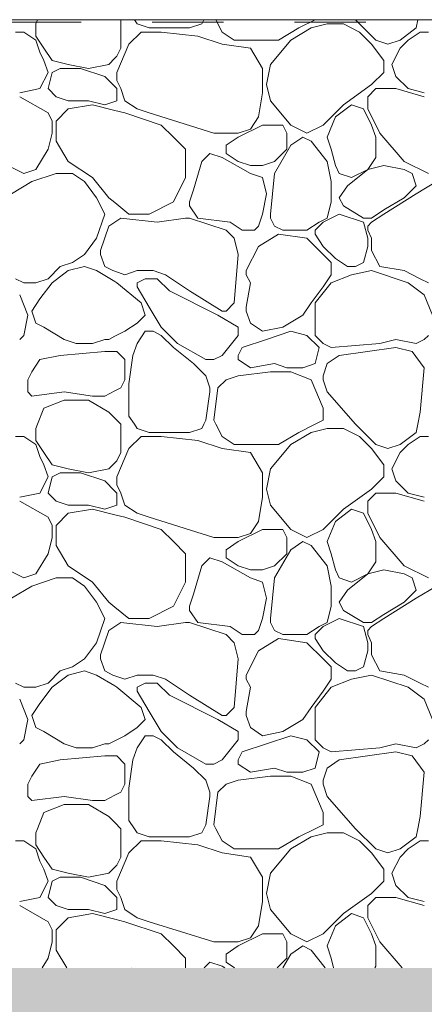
# Model space of a CAD drawing. Header units: millimetres. Extents: x -2373 to 36476, y -53000 to 10500.
# Tile 10 of 35: x 10992 to 11418, y -1038 to 0. Entities that reach past the tile are written whole.
import ezdxf

# ---------------------------------------------------------------- set-up
doc = ezdxf.new("R2010")
doc.units = ezdxf.units.MM
doc.header["$MEASUREMENT"] = 0
doc.linetypes.add('_TIRET COURT 1', pattern=[150, 75, -75])
doc.linetypes.add('Points', pattern=[317.499995, 0, -317.499995])
for name, color, linetype in [('Nouveau_0', 7, 'Continuous'), ('Nouveau_2D - Dessin général', 7, 'Continuous'), ('Nouveau_Terrain - original', 7, 'Continuous'), ('Terrain - original', 7, 'Continuous')]:
    doc.layers.add(name, color=color, linetype=linetype)

# ---------------------------------------------------------------- blocks, each defined once
blk = doc.blocks.new('Élément de coupe_2')
at = {"layer": 'Terrain - original', "linetype": 'Continuous', "lineweight": 13}
h = blk.add_hatch(dxfattribs=at)
h.set_pattern_fill('__TERRE_VÉGÉTALISÉE', style=0, pattern_type=2)
h.set_pattern_definition([(45, (0, 0), (-63.63961, 63.63961), []), (45, (-21.21, 21.21), (-127.2792, 127.2792), []), (45, (-42.43, 42.43), (-127.2792, 127.2792), []), (135, (-63.64, 63.64), (21.213203, 21.213203), [90, -90])])
h.paths.add_polyline_path([(-2372.7, -1000), (-2372.7, -53000), (36475.6, -53000), (36475.6, 1335.2), (36337.2, 1330.1), (35936.4, 1315.2), (35548.5, 1300.7), (34007.4, 1258.3), (34007.4, -1000), (8886, -1000), (8886, -2000), (-1114, -2000), (-1114, -1000)])
blk = doc.blocks.new('*X39')
at = {"layer": 'Nouveau_Terrain - original', "color": 7, "linetype": 'Continuous', "lineweight": 13}
for p, q in [((11010.5, 0), (11008.8, -4.3)), ((11008.8, -4.3), (11008.8, -17.1)), ((11098.3, -29.9), (11098.3, 0)), ((11115.4, -4.3), (11112.6, 0)), ((11128.2, -8.5), (11115.4, -4.3)), ((11170.9, -8.5), (11128.2, -8.5)), ((11183.7, -4.3), (11170.9, -8.5)), ((11185.8, 0), (11183.7, -4.3)), ((11198.6, 0), (11205, -12.8)), ((11264.7, -21.3), (11286.1, -8.5)), ((11298.9, -8.5), (11277.5, -21.3)), ((11286.1, -8.5), (11303.1, 0)), ((11315.9, -4.3), (11298.9, -8.5)), ((11333, -4.3), (11315.9, -4.3)), ((11350, -12.8), (11333, -4.3)), ((11345.8, 0), (11367.1, -21.3)), ((11392.7, -21.3), (11409.8, -8.5)), ((11409.8, -8.5), (11411.5, 0)), ((10996, -12.8), (10987.4, -12.8)), ((11008.8, -21.3), (10996, -12.8)), ((11008.8, -17.1), (11017.3, -29.9)), ((11119.7, -12.8), (11106.9, -25.6)), ((11141, -12.8), (11119.7, -12.8)), ((11179.4, -17.1), (11141, -12.8)), ((11205, -25.6), (11179.4, -17.1)), ((11205, -12.8), (11217.8, -21.3)), ((11362.8, -25.6), (11350, -12.8)), ((11414, -12.8), (11401.2, -21.3)), ((11422.6, -12.8), (11414, -12.8)), ((11013, -34.1), (11008.8, -21.3)), ((11017.3, -29.9), (11025.8, -42.7)), ((11106.9, -25.6), (11094.1, -55.5)), ((11094.1, -38.4), (11098.3, -29.9)), ((11205, -25.6), (11234.9, -29.9)), ((11217.8, -21.3), (11243.4, -21.3)), ((11234.9, -29.9), (11247.7, -51.2)), ((11243.4, -21.3), (11264.7, -21.3)), ((11277.5, -21.3), (11256.2, -46.9)), ((11375.6, -42.7), (11362.8, -25.6)), ((11367.1, -21.3), (11379.9, -25.6)), ((11379.9, -25.6), (11392.7, -21.3)), ((11392.7, -29.9), (11384.2, -46.9)), ((11401.2, -21.3), (11392.7, -29.9)), ((11017.3, -42.7), (11013, -34.1)), ((11085.5, -46.9), (11091.9, -40.5)), ((11091.9, -40.5), (11094.1, -38.4)), ((11021.6, -55.5), (11017.3, -42.7)), ((11025.8, -42.7), (11042.9, -46.9)), ((11025.8, -55.5), (11034.4, -51.2)), ((11034.4, -51.2), (11055.7, -51.2)), ((11042.9, -46.9), (11064.2, -51.2)), ((11055.7, -51.2), (11081.3, -59.7)), ((11064.2, -51.2), (11085.5, -46.9)), ((11247.7, -51.2), (11247.7, -76.8)), ((11256.2, -46.9), (11251.9, -68.3)), ((11375.6, -55.5), (11375.6, -42.7)), ((11384.2, -46.9), (11388.4, -59.7)), ((11013, -72.5), (11021.6, -55.5)), ((11021.6, -72.5), (11025.8, -55.5)), ((11081.3, -59.7), (11091.9, -70.4)), ((11094.1, -55.5), (11094.1, -64)), ((11362.8, -68.3), (11375.6, -55.5)), ((11388.4, -59.7), (11401.2, -72.5)), ((10991.7, -76.8), (11013, -72.5)), ((11030.1, -81.1), (11021.6, -72.5)), ((11091.9, -70.4), (11094.1, -72.5)), ((11094.1, -64), (11098.3, -72.5)), ((11094.1, -72.5), (11094.1, -85.3)), ((11098.3, -72.5), (11102.6, -85.3)), ((11251.9, -68.3), (11256.2, -85.3)), ((11333, -89.6), (11362.8, -68.3)), ((11358.6, -81.1), (11367.1, -72.5)), ((11367.1, -72.5), (11375.6, -72.5)), ((11375.6, -72.5), (11388.4, -72.5)), ((11418.3, -81.1), (11388.4, -72.5)), ((11401.2, -72.5), (11418.3, -76.8)), ((11021.6, -98.1), (10991.7, -81.1)), ((11042.9, -85.3), (11030.1, -81.1)), ((11247.7, -76.8), (11243.4, -102.4)), ((11358.6, -93.9), (11358.6, -81.1)), ((11064.2, -85.3), (11042.9, -85.3)), ((11068.5, -89.6), (11042.9, -93.9)), ((11081.3, -89.6), (11064.2, -85.3)), ((11091.9, -95.5), (11068.5, -89.6)), ((11091.9, -86), (11081.3, -89.6)), ((11094.1, -85.3), (11091.9, -86)), ((11102.6, -85.3), (11115.4, -93.9)), ((11256.2, -85.3), (11277.5, -110.9)), ((11311.7, -110.9), (11333, -89.6)), ((11341.5, -89.6), (11324.5, -102.4)), ((11354.3, -93.9), (11341.5, -89.6)), ((11025.8, -106.7), (11021.6, -98.1)), ((11042.9, -93.9), (11030.1, -106.7)), ((11102.6, -98.1), (11091.9, -95.5)), ((11141, -110.9), (11102.6, -98.1)), ((11115.4, -93.9), (11128.2, -98.1)), ((11128.2, -98.1), (11196.5, -119.5)), ((11243.4, -102.4), (11234.9, -115.2)), ((11324.5, -102.4), (11315.9, -123.7)), ((11362.8, -110.9), (11354.3, -93.9)), ((11358.6, -93.9), (11371.4, -119.5)), ((11025.8, -119.5), (11025.8, -106.7)), ((11030.1, -106.7), (11030.1, -119.5)), ((11153.8, -123.7), (11141, -110.9)), ((11247.7, -110.9), (11222.1, -123.7)), ((11269, -110.9), (11247.7, -110.9)), ((11273.3, -119.5), (11269, -110.9)), ((11277.5, -110.9), (11294.6, -119.5)), ((11294.6, -119.5), (11311.7, -110.9)), ((11367.1, -123.7), (11362.8, -110.9)), ((11021.6, -136.5), (11025.8, -119.5)), ((11030.1, -119.5), (11030.1, -128)), ((11166.6, -136.5), (11153.8, -123.7)), ((11196.5, -119.5), (11222.1, -119.5)), ((11222.1, -123.7), (11209.3, -132.3)), ((11234.9, -115.2), (11222.1, -119.5)), ((11273.3, -136.5), (11273.3, -119.5)), ((11277.5, -132.3), (11290.3, -123.7)), ((11290.3, -123.7), (11298.9, -128)), ((11315.9, -123.7), (11320.2, -136.5)), ((11367.1, -145), (11367.1, -123.7)), ((11371.4, -119.5), (11397, -149.3)), ((11030.1, -128), (11042.9, -149.3)), ((11209.3, -132.3), (11209.3, -136.5)), ((11260.5, -162.1), (11277.5, -132.2)), ((11298.9, -128), (11315.9, -149.3)), ((11008.8, -157.8), (11021.6, -136.5)), ((11021.6, -136.5), (11008.8, -157.8)), ((11166.6, -166.4), (11166.6, -136.5)), ((11192.2, -140.8), (11183.7, -149.3)), ((11205, -145), (11192.2, -140.8)), ((11234.9, -162.1), (11205, -145)), ((11209.3, -136.5), (11209.3, -140.8)), ((11209.3, -140.8), (11222.1, -149.3)), ((11260.5, -149.3), (11273.3, -136.5)), ((11320.2, -136.5), (11324.5, -153.6)), ((11358.6, -157.8), (11367.1, -145)), ((10996, -162.1), (10970.4, -149.3)), ((11042.9, -149.3), (11068.5, -166.4)), ((11183.7, -149.3), (11175.1, -179.2)), ((11222.1, -149.3), (11234.9, -153.6)), ((11234.9, -153.6), (11247.7, -153.6)), ((11247.7, -153.6), (11260.5, -149.3)), ((11315.9, -149.3), (11320.2, -170.6)), ((11324.5, -153.6), (11328.7, -162.1)), ((11375.6, -153.6), (11358.6, -157.8)), ((11397, -157.8), (11375.6, -153.6)), ((11422.6, -162.1), (11397, -149.3)), ((11008.8, -157.8), (10996, -162.1)), ((11030.1, -162.1), (11004.5, -170.6)), ((11047.2, -162.1), (11030.1, -162.1)), ((11060, -170.6), (11047.2, -162.1)), ((11247.7, -166.4), (11234.9, -162.1)), ((11256.2, -204.8), (11260.5, -162.1)), ((11328.7, -162.1), (11341.5, -166.4)), ((11358.6, -157.8), (11337.2, -174.9)), ((11341.5, -166.4), (11358.6, -157.8)), ((11405.5, -162.1), (11397, -157.8)), ((11409.8, -174.9), (11405.5, -162.1)), ((11004.5, -170.6), (10983.2, -183.4)), ((11072.7, -187.7), (11060, -170.6)), ((11068.5, -166.4), (11085.5, -187.7)), ((11153.8, -192), (11166.6, -166.4)), ((11251.9, -183.4), (11247.7, -166.4)), ((11320.2, -170.6), (11320.2, -183.4)), ((11337.2, -174.9), (11328.7, -187.7)), ((11397, -187.7), (11409.8, -174.9)), ((11431.1, -170.6), (11409.8, -183.4)), ((11175.1, -179.2), (11170.9, -192)), ((11247.7, -204.8), (11251.9, -183.4)), ((11320.2, -183.4), (11320.2, -192)), ((11409.8, -183.4), (11375.6, -204.8)), ((11081.3, -204.8), (11072.7, -187.7)), ((11085.5, -187.7), (11091.9, -192.8)), ((11091.9, -192.8), (11106.9, -204.8)), ((11128.2, -204.8), (11153.8, -192)), ((11170.9, -192), (11170.9, -196.2)), ((11170.9, -196.2), (11179.4, -209)), ((11320.2, -192), (11315.9, -209)), ((11328.7, -187.7), (11333, -196.2)), ((11333, -196.2), (11354.3, -209)), ((11375.6, -200.5), (11397, -187.7)), ((11072.7, -230.4), (11081.3, -204.8)), ((11106.9, -204.8), (11128.2, -204.8)), ((11243.4, -217.6), (11247.7, -204.8)), ((11256.2, -209), (11256.2, -204.8)), ((11328.7, -204.8), (11311.7, -213.3)), ((11354.3, -213.3), (11328.7, -204.8)), ((11362.8, -209), (11375.6, -200.5)), ((11375.6, -204.8), (11362.8, -213.3)), ((11077, -243.2), (11085.5, -217.6)), ((11085.5, -217.6), (11091.9, -213.3)), ((11091.9, -213.3), (11098.3, -209)), ((11098.3, -209), (11136.7, -213.3)), ((11136.7, -213.3), (11166.6, -209)), ((11166.6, -209), (11170.9, -209)), ((11170.9, -209), (11209.3, -221.8)), ((11179.4, -209), (11213.5, -213.3)), ((11213.5, -213.3), (11226.3, -221.8)), ((11239.1, -221.8), (11243.4, -217.6)), ((11260.5, -217.6), (11256.2, -209)), ((11269, -221.8), (11260.5, -217.6)), ((11307.4, -213.3), (11294.6, -221.8)), ((11311.7, -213.3), (11303.1, -221.8)), ((11315.9, -209), (11307.4, -213.3)), ((11354.3, -209), (11362.8, -209)), ((11358.6, -230.4), (11354.3, -213.3)), ((11358.6, -217.6), (11362.8, -213.3)), ((11358.6, -221.8), (11358.6, -217.6)), ((11209.3, -221.8), (11217.8, -230.4)), ((11226.3, -221.8), (11239.1, -221.8)), ((11264.7, -226.1), (11243.4, -238.9)), ((11294.6, -230.4), (11264.7, -226.1)), ((11281.8, -221.8), (11269, -221.8)), ((11286.1, -221.8), (11281.8, -221.8)), ((11294.6, -221.8), (11286.1, -221.8)), ((11303.1, -221.8), (11303.1, -226.1)), ((11303.1, -226.1), (11311.7, -238.9)), ((11358.6, -221.8), (11362.8, -230.4)), ((11060, -247.4), (11072.7, -230.4)), ((11217.8, -230.4), (11222.1, -247.4)), ((11311.7, -247.4), (11294.6, -230.4)), ((11358.6, -230.4), (11358.6, -238.9)), ((11362.8, -230.4), (11362.8, -238.9)), ((11047.2, -256), (11060, -247.4)), ((11077, -247.4), (11077, -243.2)), ((11081.3, -260.2), (11077, -247.4)), ((11222.1, -247.4), (11217.8, -298.6)), ((11243.4, -238.9), (11230.6, -264.5)), ((11311.7, -238.9), (11324.5, -251.7)), ((11320.2, -256), (11311.7, -247.4)), ((11358.6, -238.9), (11354.3, -256)), ((11362.8, -238.9), (11362.8, -243.2)), ((11362.8, -243.2), (11371.4, -260.2)), ((11034.4, -260.2), (11047.2, -256)), ((11320.2, -268.8), (11320.2, -256)), ((11337.2, -260.2), (11324.5, -251.7)), ((11354.3, -256), (11345.8, -260.2)), ((11021.6, -273), (11034.4, -260.2)), ((11042.9, -264.5), (11025.8, -277.3)), ((11060, -260.2), (11042.9, -264.5)), ((11072.7, -264.5), (11060, -260.2)), ((11091.9, -276), (11072.7, -264.5)), ((11089.8, -264.5), (11081.3, -260.2)), ((11091.9, -265.2), (11089.8, -264.5)), ((11102.6, -268.8), (11091.9, -265.2)), ((11102.6, -268.8), (11115.4, -264.5)), ((11115.4, -264.5), (11132.5, -264.5)), ((11132.5, -264.5), (11145.3, -268.8)), ((11145.3, -268.8), (11170.9, -285.8)), ((11230.6, -264.5), (11230.6, -268.8)), ((11230.6, -268.8), (11234.9, -277.3)), ((11311.7, -281.6), (11320.2, -268.8)), ((11341.5, -268.8), (11320.2, -277.3)), ((11345.8, -260.2), (11337.2, -260.2)), ((11362.8, -264.5), (11341.5, -268.8)), ((11401.2, -277.3), (11362.8, -264.5)), ((11371.4, -260.2), (11397, -264.5)), ((11397, -264.5), (11414, -273)), ((10987.4, -273), (10996, -277.3)), ((10996, -277.3), (11008.8, -277.3)), ((11008.8, -277.3), (11021.6, -273)), ((11025.8, -277.3), (11013, -294.4)), ((11094.1, -277.3), (11091.9, -276)), ((11119.7, -298.6), (11094.1, -277.3)), ((11123.9, -273), (11115.4, -277.3)), ((11115.4, -277.3), (11115.4, -281.6)), ((11136.7, -273), (11123.9, -273)), ((11149.5, -285.8), (11136.7, -273)), ((11234.9, -277.3), (11230.6, -302.9)), ((11320.2, -277.3), (11303.1, -298.6)), ((11418.3, -290.1), (11401.2, -277.3)), ((11414, -273), (11422.6, -277.3)), ((11000.2, -311.4), (10991.7, -290.1)), ((11115.4, -281.6), (11128.2, -302.9)), ((11200.7, -311.4), (11149.5, -285.8)), ((11170.9, -285.8), (11205, -307.2)), ((11298.9, -298.6), (11311.7, -281.6)), ((11426.8, -311.4), (11418.3, -290.1)), ((11013, -294.4), (11004.5, -307.2)), ((11123.9, -311.4), (11119.7, -298.6)), ((11217.8, -298.6), (11209.3, -307.2)), ((11290.3, -311.4), (11298.9, -298.6)), ((11303.1, -298.6), (11303.1, -311.4)), ((10996, -332.8), (11000.2, -311.4)), ((11004.5, -307.2), (11008.8, -320)), ((11115.4, -320), (11123.9, -311.4)), ((11128.2, -302.9), (11141, -324.2)), ((11222.1, -324.2), (11200.7, -311.4)), ((11209.3, -307.2), (11205, -307.2)), ((11230.6, -302.9), (11230.6, -307.2)), ((11230.6, -307.2), (11234.9, -320)), ((11269, -324.2), (11290.3, -311.4)), ((11303.1, -311.4), (11303.1, -332.8)), ((11008.8, -320), (11017.3, -324.2)), ((11102.6, -328.5), (11115.4, -320)), ((11234.9, -320), (11247.7, -328.5)), ((11017.3, -324.2), (11038.6, -337)), ((11091.9, -333.8), (11102.6, -328.5)), ((11115.4, -341.3), (11123.9, -328.5)), ((11123.9, -328.5), (11132.5, -328.5)), ((11132.5, -328.5), (11141, -332.8)), ((11141, -324.2), (11158.1, -341.3)), ((11222.1, -332.8), (11222.1, -324.2)), ((11247.7, -328.5), (11269, -324.2)), ((11277.5, -328.5), (11251.9, -337)), ((11294.6, -332.8), (11277.5, -328.5)), ((10991.7, -337), (10996, -332.8)), ((11038.6, -337), (11051.4, -341.3)), ((11051.4, -341.3), (11068.5, -341.3)), ((11068.5, -341.3), (11081.3, -337)), ((11081.3, -337), (11085.5, -337)), ((11085.5, -337), (11091.9, -333.8)), ((11111.1, -354.1), (11115.4, -341.3)), ((11141, -332.8), (11153.8, -345.6)), ((11158.1, -341.3), (11187.9, -358.4)), ((11205, -354.1), (11222.1, -332.8)), ((11251.9, -337), (11226.3, -345.6)), ((11307.4, -345.6), (11294.6, -332.8)), ((11303.1, -332.8), (11311.7, -341.3)), ((11311.7, -341.3), (11320.2, -345.6)), ((11320.2, -345.6), (11371.4, -341.3)), ((11371.4, -341.3), (11388.4, -337)), ((11388.4, -337), (11409.8, -341.3)), ((11409.8, -341.3), (11418.3, -337)), ((11418.3, -337), (11422.6, -332.8)), ((11081.3, -349.8), (11034.4, -354.1)), ((11091.9, -349.8), (11081.3, -349.8)), ((11094.1, -349.8), (11091.9, -349.8)), ((11102.6, -358.4), (11094.1, -349.8)), ((11153.8, -345.6), (11175.1, -362.6)), ((11226.3, -345.6), (11222.1, -354.1)), ((11303.1, -362.6), (11307.4, -345.6)), ((11388.4, -345.6), (11328.7, -354.1)), ((11405.5, -349.8), (11388.4, -345.6)), ((11418.3, -366.9), (11405.5, -349.8)), ((11013, -358.4), (11004.5, -371.2)), ((11034.4, -354.1), (11013, -358.4)), ((11102.6, -358.4), (11102.6, -379.7)), ((11106.9, -384), (11111.1, -354.1)), ((11175.1, -362.6), (11187.9, -375.4)), ((11187.9, -358.4), (11196.5, -358.4)), ((11196.5, -358.4), (11205, -354.1)), ((11222.1, -354.1), (11222.1, -358.4)), ((11222.1, -358.4), (11234.9, -366.9)), ((11234.9, -366.9), (11260.5, -362.6)), ((11260.5, -362.6), (11273.3, -366.9)), ((11290.3, -366.9), (11303.1, -362.6)), ((11315.9, -362.6), (11311.7, -375.4)), ((11328.7, -354.1), (11315.9, -362.6)), ((11004.5, -371.2), (11000.2, -379.7)), ((11256.2, -371.2), (11222.1, -375.4)), ((11277.5, -371.2), (11256.2, -371.2)), ((11273.3, -366.9), (11290.3, -366.9)), ((11298.9, -379.7), (11277.5, -371.2)), ((11414, -413.8), (11418.3, -366.9)), ((11000.2, -379.7), (11000.2, -392.5)), ((11102.6, -379.7), (11098.3, -388.2)), ((11106.9, -401), (11106.9, -384)), ((11187.9, -375.4), (11192.2, -388.2)), ((11209.3, -379.7), (11200.7, -388.2)), ((11222.1, -375.4), (11209.3, -379.7)), ((11311.7, -409.5), (11298.9, -379.7)), ((11311.7, -375.4), (11311.7, -379.7)), ((11311.7, -379.7), (11315.9, -392.5)), ((11000.2, -392.5), (11004.5, -396.8)), ((11004.5, -396.8), (11038.6, -392.5)), ((11038.6, -392.5), (11068.5, -396.8)), ((11091.9, -391.4), (11081.3, -396.8)), ((11098.3, -388.2), (11091.9, -391.4)), ((11192.2, -392.5), (11187.9, -422.3)), ((11192.2, -388.2), (11192.2, -392.5)), ((11200.7, -388.2), (11196.5, -422.3)), ((11315.9, -392.5), (11345.8, -426.6)), ((11038.6, -401), (11017.3, -409.5)), ((11064.2, -401), (11038.6, -401)), ((11085.5, -413.8), (11064.2, -401)), ((11068.5, -396.8), (11081.3, -396.8)), ((11106.9, -418.1), (11106.9, -401)), ((11017.3, -409.5), (11010.5, -426.6)), ((11091.9, -420.2), (11085.5, -413.8)), ((11311.7, -422.3), (11311.7, -409.5)), ((11411.5, -426.6), (11414, -413.8)), ((11098.3, -426.6), (11091.9, -420.2)), ((11112.6, -426.6), (11106.9, -418.1)), ((11187.9, -422.3), (11185.8, -426.6)), ((11196.5, -422.3), (11198.6, -426.6)), ((11303.1, -426.6), (11311.7, -422.3)), ((11010.5, -426.6), (11008.8, -430.9)), ((11008.8, -430.9), (11008.8, -443.7)), ((11098.3, -456.5), (11098.3, -426.6)), ((11115.4, -430.9), (11112.6, -426.6)), ((11128.2, -435.1), (11115.4, -430.9)), ((11170.9, -435.1), (11128.2, -435.1)), ((11183.7, -430.9), (11170.9, -435.1)), ((11185.8, -426.6), (11183.7, -430.9)), ((11198.6, -426.6), (11205, -439.4)), ((11264.7, -447.9), (11286.1, -435.1)), ((11298.9, -435.1), (11277.5, -447.9)), ((11286.1, -435.1), (11303.1, -426.6)), ((11315.9, -430.9), (11298.9, -435.1)), ((11333, -430.9), (11315.9, -430.9)), ((11350, -439.4), (11333, -430.9)), ((11345.8, -426.6), (11367.1, -447.9)), ((11392.7, -447.9), (11409.8, -435.1)), ((11409.8, -435.1), (11411.5, -426.6)), ((10996, -439.4), (10987.4, -439.4)), ((11008.8, -447.9), (10996, -439.4)), ((11008.8, -443.7), (11017.3, -456.5)), ((11119.7, -439.4), (11106.9, -452.2)), ((11141, -439.4), (11119.7, -439.4)), ((11179.4, -443.7), (11141, -439.4)), ((11205, -452.2), (11179.4, -443.7)), ((11205, -439.4), (11217.8, -447.9)), ((11362.8, -452.2), (11350, -439.4)), ((11414, -439.4), (11401.2, -447.9)), ((11422.6, -439.4), (11414, -439.4)), ((11013, -460.7), (11008.8, -447.9)), ((11017.3, -456.5), (11025.8, -469.3)), ((11106.9, -452.2), (11094.1, -482.1)), ((11094.1, -465), (11098.3, -456.5)), ((11205, -452.2), (11234.9, -456.5)), ((11217.8, -447.9), (11243.4, -447.9)), ((11234.9, -456.5), (11247.7, -477.8)), ((11243.4, -447.9), (11264.7, -447.9)), ((11277.5, -447.9), (11256.2, -473.5)), ((11375.6, -469.3), (11362.8, -452.2)), ((11367.1, -447.9), (11379.9, -452.2)), ((11379.9, -452.2), (11392.7, -447.9)), ((11392.7, -456.5), (11384.2, -473.5)), ((11401.2, -447.9), (11392.7, -456.5)), ((11017.3, -469.3), (11013, -460.7)), ((11085.5, -473.5), (11091.9, -467.1)), ((11091.9, -467.1), (11094.1, -465)), ((11021.6, -482.1), (11017.3, -469.3)), ((11025.8, -469.3), (11042.9, -473.5)), ((11042.9, -473.5), (11064.2, -477.8)), ((11064.2, -477.8), (11085.5, -473.5)), ((11256.2, -473.5), (11251.9, -494.9)), ((11375.6, -482.1), (11375.6, -469.3)), ((11384.2, -473.5), (11388.4, -486.3)), ((11013, -499.1), (11021.6, -482.1)), ((11021.6, -499.1), (11025.8, -482.1)), ((11025.8, -482.1), (11034.4, -477.8)), ((11034.4, -477.8), (11055.7, -477.8)), ((11055.7, -477.8), (11081.3, -486.3)), ((11081.3, -486.3), (11091.9, -497)), ((11094.1, -482.1), (11094.1, -490.6)), ((11247.7, -477.8), (11247.7, -503.4)), ((11362.8, -494.9), (11375.6, -482.1)), ((11388.4, -486.3), (11401.2, -499.1)), ((11091.9, -497), (11094.1, -499.1)), ((11094.1, -490.6), (11098.3, -499.1)), ((11251.9, -494.9), (11256.2, -511.9)), ((11333, -516.2), (11362.8, -494.9)), ((10991.7, -503.4), (11013, -499.1)), ((11021.6, -524.7), (10991.7, -507.7)), ((11030.1, -507.7), (11021.6, -499.1)), ((11042.9, -511.9), (11030.1, -507.7)), ((11094.1, -499.1), (11094.1, -511.9)), ((11098.3, -499.1), (11102.6, -511.9)), ((11247.7, -503.4), (11243.4, -529)), ((11358.6, -507.7), (11367.1, -499.1)), ((11358.6, -520.5), (11358.6, -507.7)), ((11367.1, -499.1), (11375.6, -499.1)), ((11375.6, -499.1), (11388.4, -499.1)), ((11418.3, -507.7), (11388.4, -499.1)), ((11401.2, -499.1), (11418.3, -503.4)), ((11064.2, -511.9), (11042.9, -511.9)), ((11068.5, -516.2), (11042.9, -520.5)), ((11081.3, -516.2), (11064.2, -511.9)), ((11091.9, -522.1), (11068.5, -516.2)), ((11091.9, -512.6), (11081.3, -516.2)), ((11094.1, -511.9), (11091.9, -512.6)), ((11102.6, -511.9), (11115.4, -520.5)), ((11256.2, -511.9), (11277.5, -537.5)), ((11311.7, -537.5), (11333, -516.2)), ((11341.5, -516.2), (11324.5, -529)), ((11354.3, -520.5), (11341.5, -516.2)), ((11025.8, -533.3), (11021.6, -524.7)), ((11042.9, -520.5), (11030.1, -533.3)), ((11102.6, -524.7), (11091.9, -522.1)), ((11141, -537.5), (11102.6, -524.7)), ((11115.4, -520.5), (11128.2, -524.7)), ((11128.2, -524.7), (11196.5, -546.1)), ((11243.4, -529), (11234.9, -541.8)), ((11324.5, -529), (11315.9, -550.3)), ((11362.8, -537.5), (11354.3, -520.5)), ((11358.6, -520.5), (11371.4, -546.1)), ((11025.8, -546.1), (11025.8, -533.3)), ((11030.1, -533.3), (11030.1, -546.1)), ((11153.8, -550.3), (11141, -537.5)), ((11247.7, -537.5), (11222.1, -550.3)), ((11269, -537.5), (11247.7, -537.5)), ((11273.3, -546.1), (11269, -537.5)), ((11277.5, -537.5), (11294.6, -546.1)), ((11294.6, -546.1), (11311.7, -537.5)), ((11367.1, -550.3), (11362.8, -537.5)), ((11021.6, -563.1), (11025.8, -546.1)), ((11030.1, -546.1), (11030.1, -554.6)), ((11166.6, -563.1), (11153.8, -550.3)), ((11196.5, -546.1), (11222.1, -546.1)), ((11222.1, -550.3), (11209.3, -558.9)), ((11234.9, -541.8), (11222.1, -546.1)), ((11273.3, -563.1), (11273.3, -546.1)), ((11277.5, -558.9), (11290.3, -550.3)), ((11290.3, -550.3), (11298.9, -554.6)), ((11315.9, -550.3), (11320.2, -563.1)), ((11367.1, -571.7), (11367.1, -550.3)), ((11371.4, -546.1), (11397, -575.9)), ((11030.1, -554.6), (11042.9, -575.9)), ((11209.3, -558.9), (11209.3, -563.1)), ((11260.5, -588.7), (11277.5, -558.9)), ((11298.9, -554.6), (11315.9, -575.9)), ((11008.8, -584.5), (11021.6, -563.1)), ((11021.6, -563.1), (11008.8, -584.5)), ((11166.6, -593), (11166.6, -563.1)), ((11192.2, -567.4), (11183.7, -575.9)), ((11205, -571.7), (11192.2, -567.4)), ((11209.3, -563.1), (11209.3, -567.4)), ((11209.3, -567.4), (11222.1, -575.9)), ((11260.5, -575.9), (11273.3, -563.1)), ((11320.2, -563.1), (11324.5, -580.2)), ((10996, -588.7), (10970.4, -575.9)), ((11042.9, -575.9), (11068.5, -593)), ((11183.7, -575.9), (11175.1, -605.8)), ((11234.9, -588.7), (11205, -571.7)), ((11222.1, -575.9), (11234.9, -580.2)), ((11234.9, -580.2), (11247.7, -580.2)), ((11247.7, -580.2), (11260.5, -575.9)), ((11315.9, -575.9), (11320.2, -597.3)), ((11324.5, -580.2), (11328.7, -588.7)), ((11358.6, -584.5), (11367.1, -571.7)), ((11375.6, -580.2), (11358.6, -584.5)), ((11397, -584.5), (11375.6, -580.2)), ((11422.6, -588.7), (11397, -575.9)), ((11008.8, -584.5), (10996, -588.7)), ((11030.1, -588.7), (11004.5, -597.3)), ((11047.2, -588.7), (11030.1, -588.7)), ((11060, -597.3), (11047.2, -588.7)), ((11247.7, -593), (11234.9, -588.7)), ((11256.2, -631.4), (11260.5, -588.7)), ((11328.7, -588.7), (11341.5, -593)), ((11358.6, -584.5), (11337.2, -601.5)), ((11341.5, -593), (11358.6, -584.5)), ((11405.5, -588.7), (11397, -584.5)), ((11409.8, -601.5), (11405.5, -588.7)), ((11004.5, -597.3), (10983.2, -610.1)), ((11072.7, -614.3), (11060, -597.3)), ((11068.5, -593), (11085.5, -614.3)), ((11153.8, -618.6), (11166.6, -593)), ((11251.9, -610.1), (11247.7, -593)), ((11320.2, -597.3), (11320.2, -610.1)), ((11337.2, -601.5), (11328.7, -614.3)), ((11397, -614.3), (11409.8, -601.5)), ((11431.1, -597.3), (11409.8, -610.1)), ((11175.1, -605.8), (11170.9, -618.6)), ((11247.7, -631.4), (11251.9, -610.1)), ((11320.2, -610.1), (11320.2, -618.6)), ((11409.8, -610.1), (11375.6, -631.4)), ((11081.3, -631.4), (11072.7, -614.3)), ((11085.5, -614.3), (11091.9, -619.4)), ((11091.9, -619.4), (11106.9, -631.4)), ((11128.2, -631.4), (11153.8, -618.6)), ((11170.9, -618.6), (11170.9, -622.9)), ((11170.9, -622.9), (11179.4, -635.7)), ((11320.2, -618.6), (11315.9, -635.7)), ((11328.7, -614.3), (11333, -622.9)), ((11333, -622.9), (11354.3, -635.7)), ((11375.6, -627.1), (11397, -614.3)), ((11072.7, -657), (11081.3, -631.4)), ((11106.9, -631.4), (11128.2, -631.4)), ((11243.4, -644.2), (11247.7, -631.4)), ((11256.2, -635.7), (11256.2, -631.4)), ((11328.7, -631.4), (11311.7, -639.9)), ((11354.3, -639.9), (11328.7, -631.4)), ((11362.8, -635.7), (11375.6, -627.1)), ((11375.6, -631.4), (11362.8, -639.9)), ((11085.5, -644.2), (11091.9, -639.9)), ((11091.9, -639.9), (11098.3, -635.7)), ((11098.3, -635.7), (11136.7, -639.9)), ((11136.7, -639.9), (11166.6, -635.7)), ((11166.6, -635.7), (11170.9, -635.7)), ((11170.9, -635.7), (11209.3, -648.5)), ((11179.4, -635.7), (11213.5, -639.9)), ((11213.5, -639.9), (11226.3, -648.5)), ((11260.5, -644.2), (11256.2, -635.7)), ((11307.4, -639.9), (11294.6, -648.5)), ((11311.7, -639.9), (11303.1, -648.5)), ((11315.9, -635.7), (11307.4, -639.9)), ((11354.3, -635.7), (11362.8, -635.7)), ((11358.6, -657), (11354.3, -639.9)), ((11358.6, -644.2), (11362.8, -639.9)), ((11077, -669.8), (11085.5, -644.2)), ((11209.3, -648.5), (11217.8, -657)), ((11226.3, -648.5), (11239.1, -648.5)), ((11239.1, -648.5), (11243.4, -644.2)), ((11264.7, -652.7), (11243.4, -665.5)), ((11269, -648.5), (11260.5, -644.2)), ((11294.6, -657), (11264.7, -652.7)), ((11281.8, -648.5), (11269, -648.5)), ((11286.1, -648.5), (11281.8, -648.5)), ((11294.6, -648.5), (11286.1, -648.5)), ((11303.1, -648.5), (11303.1, -652.7)), ((11303.1, -652.7), (11311.7, -665.5)), ((11358.6, -648.5), (11358.6, -644.2)), ((11358.6, -648.5), (11362.8, -657)), ((11060, -674), (11072.7, -657)), ((11217.8, -657), (11222.1, -674)), ((11311.7, -674), (11294.6, -657)), ((11358.6, -657), (11358.6, -665.5)), ((11362.8, -657), (11362.8, -665.5)), ((11047.2, -682.6), (11060, -674)), ((11077, -674), (11077, -669.8)), ((11081.3, -686.8), (11077, -674)), ((11222.1, -674.1), (11217.8, -725.2)), ((11243.4, -665.5), (11230.6, -691.1)), ((11311.7, -665.5), (11324.5, -678.3)), ((11320.2, -682.6), (11311.7, -674)), ((11358.6, -665.5), (11354.3, -682.6)), ((11362.8, -665.5), (11362.8, -669.8)), ((11362.8, -669.8), (11371.4, -686.8)), ((11034.4, -686.8), (11047.2, -682.6)), ((11320.2, -695.4), (11320.2, -682.6)), ((11337.2, -686.8), (11324.5, -678.3)), ((11354.3, -682.6), (11345.8, -686.8)), ((11021.6, -699.6), (11034.4, -686.8)), ((11042.9, -691.1), (11025.8, -703.9)), ((11060, -686.8), (11042.9, -691.1)), ((11072.7, -691.1), (11060, -686.8)), ((11091.9, -702.6), (11072.7, -691.1)), ((11089.8, -691.1), (11081.3, -686.8)), ((11091.9, -691.8), (11089.8, -691.1)), ((11102.6, -695.4), (11091.9, -691.8)), ((11102.6, -695.4), (11115.4, -691.1)), ((11115.4, -691.1), (11132.5, -691.1)), ((11132.5, -691.1), (11145.3, -695.4)), ((11145.3, -695.4), (11170.9, -712.4)), ((11230.6, -691.1), (11230.6, -695.4)), ((11230.6, -695.4), (11234.9, -703.9)), ((11311.7, -708.2), (11320.2, -695.4)), ((11341.5, -695.4), (11320.2, -703.9)), ((11345.8, -686.8), (11337.2, -686.8)), ((11362.8, -691.1), (11341.5, -695.4)), ((11401.2, -703.9), (11362.8, -691.1)), ((11371.4, -686.8), (11397, -691.1)), ((11397, -691.1), (11414, -699.6)), ((10987.4, -699.6), (10996, -703.9)), ((10996, -703.9), (11008.8, -703.9)), ((11008.8, -703.9), (11021.6, -699.6)), ((11025.8, -703.9), (11013, -721)), ((11094.1, -703.9), (11091.9, -702.6)), ((11119.7, -725.2), (11094.1, -703.9)), ((11123.9, -699.6), (11115.4, -703.9)), ((11115.4, -703.9), (11115.4, -708.2)), ((11136.7, -699.6), (11123.9, -699.6)), ((11149.5, -712.4), (11136.7, -699.6)), ((11234.9, -703.9), (11230.6, -729.5)), ((11320.2, -703.9), (11303.1, -725.2)), ((11418.3, -716.7), (11401.2, -703.9)), ((11414, -699.6), (11422.6, -703.9)), ((11115.4, -708.2), (11128.2, -729.5)), ((11200.7, -738), (11149.5, -712.4)), ((11170.9, -712.4), (11205, -733.8)), ((11298.9, -725.2), (11311.7, -708.2)), ((11000.2, -738), (10991.7, -716.7)), ((11013, -721), (11004.5, -733.8)), ((11123.9, -738), (11119.7, -725.2)), ((11217.8, -725.2), (11209.3, -733.8)), ((11290.3, -738), (11298.9, -725.2)), ((11303.1, -725.2), (11303.1, -738)), ((11426.8, -738), (11418.3, -716.7)), ((11004.5, -733.8), (11008.8, -746.6)), ((11128.2, -729.5), (11141, -750.8)), ((11209.3, -733.8), (11205, -733.8)), ((11230.6, -729.5), (11230.6, -733.8)), ((11230.6, -733.8), (11234.9, -746.6)), ((10996, -759.4), (11000.2, -738)), ((11008.8, -746.6), (11017.3, -750.8)), ((11102.6, -755.1), (11115.4, -746.6)), ((11115.4, -746.6), (11123.9, -738)), ((11222.1, -750.8), (11200.7, -738)), ((11234.9, -746.6), (11247.7, -755.1)), ((11269, -750.8), (11290.3, -738)), ((11303.1, -738), (11303.1, -759.4)), ((11017.3, -750.8), (11038.6, -763.6)), ((11091.9, -760.4), (11102.6, -755.1)), ((11115.4, -767.9), (11123.9, -755.1)), ((11123.9, -755.1), (11132.5, -755.1)), ((11132.5, -755.1), (11141, -759.4)), ((11141, -750.8), (11158.1, -767.9)), ((11222.1, -759.4), (11222.1, -750.8)), ((11247.7, -755.1), (11269, -750.8)), ((11277.5, -755.1), (11251.9, -763.6)), ((11294.6, -759.4), (11277.5, -755.1)), ((10991.7, -763.6), (10996, -759.4)), ((11038.6, -763.6), (11051.4, -767.9)), ((11051.4, -767.9), (11068.5, -767.9)), ((11068.5, -767.9), (11081.3, -763.6)), ((11081.3, -763.6), (11085.5, -763.6)), ((11085.5, -763.6), (11091.9, -760.4)), ((11111.1, -780.7), (11115.4, -767.9)), ((11141, -759.4), (11153.8, -772.2)), ((11158.1, -767.9), (11187.9, -785)), ((11205, -780.7), (11222.1, -759.4)), ((11251.9, -763.6), (11226.3, -772.2)), ((11307.4, -772.2), (11294.6, -759.4)), ((11303.1, -759.4), (11311.7, -767.9)), ((11311.7, -767.9), (11320.2, -772.2)), ((11320.2, -772.2), (11371.4, -767.9)), ((11371.4, -767.9), (11388.4, -763.6)), ((11388.4, -763.6), (11409.8, -767.9)), ((11409.8, -767.9), (11418.3, -763.6)), ((11418.3, -763.6), (11422.6, -759.4)), ((11081.3, -776.4), (11034.4, -780.7)), ((11091.9, -776.4), (11081.3, -776.4)), ((11094.1, -776.4), (11091.9, -776.4)), ((11102.6, -785), (11094.1, -776.4)), ((11153.8, -772.2), (11175.1, -789.2)), ((11226.3, -772.2), (11222.1, -780.7)), ((11303.1, -789.2), (11307.4, -772.2)), ((11388.4, -772.2), (11328.7, -780.7)), ((11405.5, -776.4), (11388.4, -772.2)), ((11418.3, -793.5), (11405.5, -776.4)), ((11013, -785), (11004.5, -797.8)), ((11034.4, -780.7), (11013, -785)), ((11102.6, -785), (11102.6, -806.3)), ((11106.9, -810.6), (11111.1, -780.7)), ((11175.1, -789.2), (11187.9, -802)), ((11187.9, -785), (11196.5, -785)), ((11196.5, -785), (11205, -780.7)), ((11222.1, -780.7), (11222.1, -785)), ((11222.1, -785), (11234.9, -793.5)), ((11234.9, -793.5), (11260.5, -789.2)), ((11260.5, -789.2), (11273.3, -793.5)), ((11290.3, -793.5), (11303.1, -789.2)), ((11315.9, -789.2), (11311.7, -802)), ((11328.7, -780.7), (11315.9, -789.2)), ((11004.5, -797.8), (11000.2, -806.3)), ((11256.2, -797.8), (11222.1, -802)), ((11277.5, -797.8), (11256.2, -797.8)), ((11273.3, -793.5), (11290.3, -793.5)), ((11298.9, -806.3), (11277.5, -797.8)), ((11414, -840.4), (11418.3, -793.5)), ((11000.2, -806.3), (11000.2, -819.1)), ((11102.6, -806.3), (11098.3, -814.8)), ((11187.9, -802), (11192.2, -814.8)), ((11209.3, -806.3), (11200.7, -814.8)), ((11222.1, -802), (11209.3, -806.3)), ((11311.7, -836.2), (11298.9, -806.3)), ((11311.7, -802), (11311.7, -806.3)), ((11311.7, -806.3), (11315.9, -819.1)), ((11000.2, -819.1), (11004.5, -823.4)), ((11004.5, -823.4), (11038.6, -819.1)), ((11038.6, -819.1), (11068.5, -823.4)), ((11091.9, -818), (11081.3, -823.4)), ((11098.3, -814.8), (11091.9, -818)), ((11106.9, -827.6), (11106.9, -810.6)), ((11192.2, -819.1), (11187.9, -849)), ((11192.2, -814.8), (11192.2, -819.1)), ((11200.7, -814.8), (11196.5, -849)), ((11315.9, -819.1), (11345.8, -853.2)), ((11038.6, -827.6), (11017.3, -836.2)), ((11064.2, -827.6), (11038.6, -827.6)), ((11085.5, -840.4), (11064.2, -827.6)), ((11068.5, -823.4), (11081.3, -823.4)), ((11106.9, -844.7), (11106.9, -827.6)), ((11017.3, -836.2), (11010.5, -853.2)), ((11091.9, -846.8), (11085.5, -840.4)), ((11311.7, -849), (11311.7, -836.2)), ((11411.5, -853.2), (11414, -840.4)), ((11098.3, -853.2), (11091.9, -846.8)), ((11112.6, -853.2), (11106.9, -844.7)), ((11187.9, -849), (11185.8, -853.2)), ((11196.5, -849), (11198.6, -853.2)), ((11303.1, -853.2), (11311.7, -849)), ((11010.5, -853.2), (11008.8, -857.5)), ((11008.8, -857.5), (11008.8, -870.3)), ((11098.3, -883.1), (11098.3, -853.2)), ((11115.4, -857.5), (11112.6, -853.2)), ((11128.2, -861.8), (11115.4, -857.5)), ((11170.9, -861.8), (11128.2, -861.8)), ((11183.7, -857.5), (11170.9, -861.8)), ((11185.8, -853.2), (11183.7, -857.5)), ((11198.6, -853.2), (11205, -866)), ((11264.7, -874.6), (11286.1, -861.8)), ((11298.9, -861.8), (11277.5, -874.6)), ((11286.1, -861.8), (11303.1, -853.2)), ((11315.9, -857.5), (11298.9, -861.8)), ((11333, -857.5), (11315.9, -857.5)), ((11350, -866), (11333, -857.5)), ((11345.8, -853.2), (11367.1, -874.6)), ((11392.7, -874.6), (11409.8, -861.8)), ((11409.8, -861.8), (11411.5, -853.2)), ((10996, -866), (10987.4, -866)), ((11008.8, -874.6), (10996, -866)), ((11008.8, -870.3), (11017.3, -883.1)), ((11119.7, -866), (11106.9, -878.8)), ((11141, -866), (11119.7, -866)), ((11179.4, -870.3), (11141, -866)), ((11205, -878.8), (11179.4, -870.3)), ((11205, -866), (11217.8, -874.6)), ((11362.8, -878.8), (11350, -866)), ((11414, -866), (11401.2, -874.6)), ((11422.6, -866), (11414, -866)), ((11013, -887.4), (11008.8, -874.6)), ((11106.9, -878.8), (11094.1, -908.7)), ((11205, -878.8), (11234.9, -883.1)), ((11217.8, -874.6), (11243.4, -874.6)), ((11243.4, -874.6), (11264.7, -874.6)), ((11277.5, -874.6), (11256.2, -900.2)), ((11375.6, -895.9), (11362.8, -878.8)), ((11367.1, -874.6), (11379.9, -878.8)), ((11379.9, -878.8), (11392.7, -874.6)), ((11401.2, -874.6), (11392.7, -883.1)), ((11017.3, -895.9), (11013, -887.4)), ((11017.3, -883.1), (11025.8, -895.9)), ((11091.9, -893.8), (11094.1, -891.6)), ((11094.1, -891.6), (11098.3, -883.1)), ((11234.9, -883.1), (11247.7, -904.4)), ((11392.7, -883.1), (11384.2, -900.2)), ((11021.6, -908.7), (11017.3, -895.9)), ((11025.8, -895.9), (11042.9, -900.2)), ((11042.9, -900.2), (11064.2, -904.4)), ((11064.2, -904.4), (11085.5, -900.2)), ((11085.5, -900.2), (11091.9, -893.8)), ((11256.2, -900.2), (11251.9, -921.5)), ((11375.6, -908.7), (11375.6, -895.9)), ((11384.2, -900.2), (11388.4, -913)), ((11013, -925.8), (11021.6, -908.7)), ((11021.6, -925.8), (11025.8, -908.7)), ((11025.8, -908.7), (11034.4, -904.4)), ((11034.4, -904.4), (11055.7, -904.4)), ((11055.7, -904.4), (11081.3, -913)), ((11081.3, -913), (11091.9, -923.6)), ((11094.1, -908.7), (11094.1, -917.2)), ((11247.7, -904.4), (11247.7, -930)), ((11362.8, -921.5), (11375.6, -908.7)), ((11388.4, -913), (11401.2, -925.8)), ((11091.9, -923.6), (11094.1, -925.8)), ((11094.1, -917.2), (11098.3, -925.8)), ((11251.9, -921.5), (11256.2, -938.6)), ((11333, -942.8), (11362.8, -921.5)), ((10991.7, -930), (11013, -925.8)), ((11021.6, -951.3), (10991.7, -934.3)), ((11030.1, -934.3), (11021.6, -925.8)), ((11042.9, -938.6), (11030.1, -934.3)), ((11094.1, -925.8), (11094.1, -938.6)), ((11098.3, -925.8), (11102.6, -938.6)), ((11247.7, -930), (11243.4, -955.6)), ((11358.6, -934.3), (11367.1, -925.8)), ((11358.6, -947.1), (11358.6, -934.3)), ((11367.1, -925.8), (11375.6, -925.8)), ((11375.6, -925.8), (11388.4, -925.8)), ((11418.3, -934.3), (11388.4, -925.8)), ((11401.2, -925.8), (11418.3, -930)), ((11064.2, -938.6), (11042.9, -938.6)), ((11068.5, -942.8), (11042.9, -947.1)), ((11081.3, -942.8), (11064.2, -938.6)), ((11091.9, -948.7), (11068.5, -942.8)), ((11091.9, -939.3), (11081.3, -942.8)), ((11094.1, -938.6), (11091.9, -939.3)), ((11102.6, -938.6), (11115.4, -947.1)), ((11256.2, -938.6), (11277.5, -964.1)), ((11311.7, -964.1), (11333, -942.8)), ((11341.5, -942.8), (11324.5, -955.6)), ((11354.3, -947.1), (11341.5, -942.8)), ((11025.8, -959.9), (11021.6, -951.3)), ((11042.9, -947.1), (11030.1, -959.9)), ((11102.6, -951.3), (11091.9, -948.7)), ((11141, -964.1), (11102.6, -951.3)), ((11115.4, -947.1), (11128.2, -951.3)), ((11128.2, -951.3), (11196.5, -972.7)), ((11362.8, -964.1), (11354.3, -947.1)), ((11358.6, -947.1), (11371.4, -972.7)), ((11025.8, -972.7), (11025.8, -959.9)), ((11030.1, -959.9), (11030.1, -972.7)), ((11153.8, -976.9), (11141, -964.1)), ((11247.7, -964.1), (11222.1, -976.9)), ((11243.4, -955.6), (11234.9, -968.4)), ((11269, -964.1), (11247.7, -964.1)), ((11273.3, -972.7), (11269, -964.1)), ((11277.5, -964.1), (11294.6, -972.7)), ((11294.6, -972.7), (11311.7, -964.1)), ((11324.5, -955.6), (11315.9, -976.9)), ((11367.1, -976.9), (11362.8, -964.1)), ((11021.6, -989.7), (11025.8, -972.7)), ((11030.1, -972.7), (11030.1, -981.2)), ((11196.5, -972.7), (11222.1, -972.7)), ((11234.9, -968.4), (11222.1, -972.7)), ((11273.3, -989.7), (11273.3, -972.7)), ((11371.4, -972.7), (11394.8, -1000)), ((11030.1, -981.2), (11041.4, -1000)), ((11166.6, -989.7), (11153.8, -976.9)), ((11222.1, -976.9), (11209.3, -985.5)), ((11209.3, -985.5), (11209.3, -989.7)), ((11269.2, -1000), (11277.5, -985.5)), ((11277.5, -985.5), (11290.3, -976.9)), ((11290.3, -976.9), (11298.9, -981.2)), ((11298.9, -981.2), (11313.9, -1000)), ((11315.9, -976.9), (11320.2, -989.7)), ((11367.1, -998.3), (11367.1, -976.9)), ((11015.4, -1000), (11021.6, -989.7)), ((11021.6, -989.7), (11015.4, -1000)), ((11166.6, -1000), (11166.6, -989.7)), ((11192.2, -994), (11186.2, -1000)), ((11205, -998.3), (11192.2, -994)), ((11209.3, -989.7), (11209.3, -994)), ((11209.3, -994), (11218.3, -1000)), ((11263, -1000), (11273.3, -989.7)), ((11320.2, -989.7), (11322.7, -1000)), ((11208, -1000), (11205, -998.3)), ((11366, -1000), (11367.1, -998.3))]:
    blk.add_line(p, q, dxfattribs=at)
blk = doc.blocks.new('Élément de coupe_37')
at = {"layer": 'Nouveau_Terrain - original', "color": 7, "linetype": 'Continuous', "lineweight": 13}
blk.add_line((10440, 0), (15200.6, 0), dxfattribs=at)
at = {"layer": 'Nouveau_Terrain - original', "lineweight": 0}
blk.add_blockref('*X39', (0, 0), dxfattribs=at)
blk = doc.blocks.new('Élément de coupe_56')
at = {"layer": 'Nouveau_0', "color": 255, "linetype": 'Points', "lineweight": 0, "flags": 128}
blk.add_lwpolyline([(8886, -1000), (30016.7, -1000), (31729.1, -1000), (34007.4, -1000)], dxfattribs=at)

msp = doc.modelspace()

# ---------------------------------------------------------------- linework, layer by layer
at = {"layer": 'Nouveau_2D - Dessin général', "color": 7, "linetype": '_TIRET COURT 1', "lineweight": 13}
msp.add_line((26056.5, -2.4), (7279.7, -2.4), dxfattribs=at)

# ---------------------------------------------------------------- block references
at = {"layer": 'Nouveau_0', "lineweight": 0}
msp.add_blockref('Élément de coupe_56', (0, 0), dxfattribs=at)
at = {"layer": 'Nouveau_Terrain - original', "lineweight": 0}
msp.add_blockref('Élément de coupe_37', (0, 0), dxfattribs=at)
at = {"layer": 'Terrain - original', "lineweight": 0}
msp.add_blockref('Élément de coupe_2', (0, 0), dxfattribs=at)

doc.saveas('drawing.dxf')
